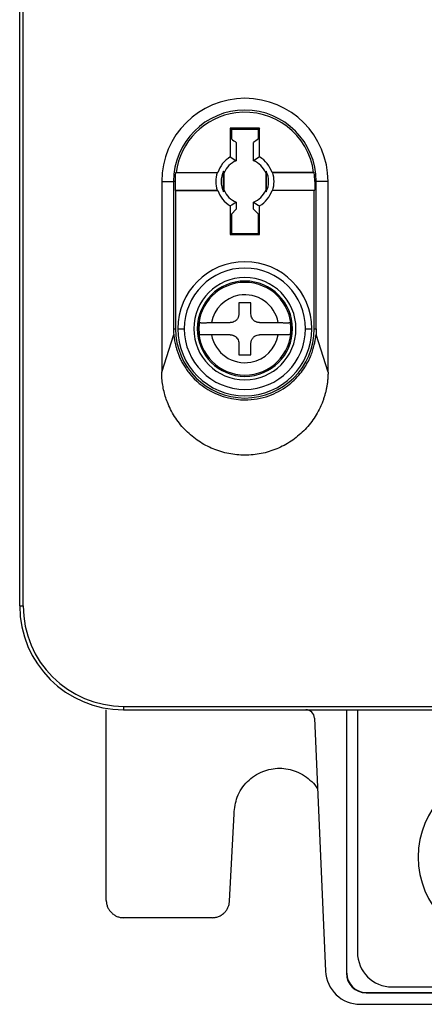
# Model space of a CAD drawing. Header units: inches. Extents: x -16 to 112, y 15 to 201.
# Tile 1 of 17: x -16 to 3, y 15 to 61. Entities that reach past the tile are written whole.
import ezdxf

# ---------------------------------------------------------------- set-up
doc = ezdxf.new("R2010")
doc.units = ezdxf.units.IN
doc.header["$MEASUREMENT"] = 0

# ---------------------------------------------------------------- blocks, each defined once
blk = doc.blocks.new('block 179')
at = {"color": 7, "lineweight": 25}
blk.add_lwpolyline([(-1.737, 44.415), (-1.737, 53.215)], dxfattribs=at)
blk = doc.blocks.new('block 180')
at = {"color": 7, "lineweight": 25}
blk.add_lwpolyline([(-1.737, 44.415), (-2.292, 46.151)], dxfattribs=at)
blk = doc.blocks.new('block 181')
at = {"color": 7, "lineweight": 25}
blk.add_open_spline([(-2.28, 46.415), (-2.28, 46.324), (-2.284, 46.237), (-2.292, 46.151)], degree=3, dxfattribs=at)
blk = doc.blocks.new('block 182')
at = {"color": 7, "lineweight": 25}
blk.add_lwpolyline([(-2.28, 46.415), (-2.28, 53.215)], dxfattribs=at)
blk = doc.blocks.new('block 183')
at = {"color": 7, "lineweight": 25}
blk.add_lwpolyline([(-1.737, 53.215), (-2.28, 53.215)], dxfattribs=at)
blk = doc.blocks.new('block 187')
at = {"color": 7, "lineweight": 25}
blk.add_open_spline([(-1.737, 44.415), (-1.737, 44.358), (-1.738, 44.302), (-1.74, 44.246), (-1.742, 44.19), (-1.746, 44.134), (-1.751, 44.078), (-1.756, 44.023), (-1.762, 43.967), (-1.769, 43.912), (-1.776, 43.857), (-1.785, 43.802), (-1.794, 43.748), (-1.804, 43.693), (-1.815, 43.638), (-1.827, 43.584), (-1.839, 43.53), (-1.852, 43.476), (-1.866, 43.422), (-1.881, 43.369), (-1.897, 43.315), (-1.913, 43.262), (-1.93, 43.208), (-1.948, 43.155), (-1.967, 43.103), (-1.987, 43.05), (-2.007, 42.997), (-2.029, 42.945), (-2.125, 42.713), (-2.243, 42.49), (-2.383, 42.281), (-2.522, 42.072), (-2.683, 41.877), (-2.861, 41.699), (-3.039, 41.522), (-3.234, 41.361), (-3.442, 41.222), (-3.651, 41.082), (-3.875, 40.963), (-4.107, 40.867), (-4.339, 40.771), (-4.581, 40.697), (-4.827, 40.648), (-5.073, 40.599), (-5.325, 40.575), (-5.577, 40.575), (-5.828, 40.575), (-6.079, 40.599), (-6.325, 40.648), (-6.572, 40.697), (-6.814, 40.771), (-7.046, 40.867), (-7.278, 40.963), (-7.501, 41.081), (-7.71, 41.221), (-7.919, 41.361), (-8.114, 41.522), (-8.292, 41.699), (-8.469, 41.877), (-8.63, 42.072), (-8.77, 42.281), (-8.91, 42.49), (-9.028, 42.713), (-9.124, 42.945), (-9.163, 43.039), (-9.198, 43.134), (-9.229, 43.23), (-9.261, 43.325), (-9.288, 43.421), (-9.311, 43.519), (-9.335, 43.616), (-9.354, 43.714), (-9.37, 43.813), (-9.385, 43.912), (-9.398, 44.011), (-9.405, 44.111), (-9.412, 44.212), (-9.414, 44.314), (-9.416, 44.415)], degree=3, knots=[0, 0, 0, 0, 1, 1, 1, 2, 2, 2, 3, 3, 3, 4, 4, 4, 5, 5, 5, 6, 6, 6, 7, 7, 7, 8, 8, 8, 9, 9, 9, 10, 10, 10, 11, 11, 11, 12, 12, 12, 13, 13, 13, 14, 14, 14, 15, 15, 15, 16, 16, 16, 17, 17, 17, 18, 18, 18, 19, 19, 19, 20, 20, 20, 21, 21, 21, 22, 22, 22, 23, 23, 23, 24, 24, 24, 25, 25, 25, 26, 26, 26, 26], dxfattribs=at)
blk = doc.blocks.new('block 188')
at = {"color": 7, "lineweight": 25}
blk.add_lwpolyline([(-9.416, 44.415), (-8.861, 46.151)], dxfattribs=at)
blk = doc.blocks.new('block 189')
at = {"color": 7, "lineweight": 25}
blk.add_open_spline([(-8.861, 46.151), (-8.858, 46.124), (-8.855, 46.096), (-8.852, 46.068), (-8.848, 46.035), (-8.844, 46.003), (-8.839, 45.97), (-8.834, 45.932), (-8.828, 45.895), (-8.821, 45.858), (-8.814, 45.816), (-8.806, 45.774), (-8.797, 45.732), (-8.786, 45.685), (-8.775, 45.639), (-8.763, 45.593), (-8.75, 45.542), (-8.735, 45.491), (-8.72, 45.441), (-8.702, 45.387), (-8.684, 45.332), (-8.664, 45.278), (-8.642, 45.22), (-8.619, 45.162), (-8.594, 45.105), (-8.567, 45.043), (-8.538, 44.982), (-8.507, 44.922), (-8.474, 44.858), (-8.439, 44.795), (-8.402, 44.733), (-8.363, 44.667), (-8.321, 44.602), (-8.277, 44.539), (-8.23, 44.471), (-8.18, 44.406), (-8.129, 44.342), (-7.861, 44.014), (-7.527, 43.734), (-7.152, 43.53), (-6.671, 43.268), (-6.122, 43.129), (-5.577, 43.128), (-5.197, 43.128), (-4.819, 43.194), (-4.464, 43.322), (-4.158, 43.432), (-3.869, 43.587), (-3.609, 43.781), (-3.392, 43.944), (-3.195, 44.132), (-3.024, 44.342), (-2.948, 44.436), (-2.877, 44.534), (-2.811, 44.636), (-2.751, 44.729), (-2.696, 44.824), (-2.646, 44.922), (-2.601, 45.011), (-2.56, 45.101), (-2.522, 45.193), (-2.489, 45.274), (-2.46, 45.357), (-2.433, 45.441), (-2.41, 45.515), (-2.39, 45.589), (-2.372, 45.664), (-2.357, 45.728), (-2.343, 45.793), (-2.332, 45.858), (-2.322, 45.912), (-2.314, 45.967), (-2.307, 46.021), (-2.301, 46.064), (-2.297, 46.108), (-2.292, 46.151)], degree=3, knots=[0, 0, 0, 0, 1, 1, 1, 2, 2, 2, 3, 3, 3, 4, 4, 4, 5, 5, 5, 6, 6, 6, 7, 7, 7, 8, 8, 8, 9, 9, 9, 10, 10, 10, 11, 11, 11, 12, 12, 12, 13, 13, 13, 14, 14, 14, 15, 15, 15, 16, 16, 16, 17, 17, 17, 18, 18, 18, 19, 19, 19, 20, 20, 20, 21, 21, 21, 22, 22, 22, 23, 23, 23, 24, 24, 24, 25, 25, 25, 25], dxfattribs=at)
blk = doc.blocks.new('block 198')
at = {"color": 7, "lineweight": 25}
blk.add_open_spline([(-1.737, 53.215), (-1.737, 55.335), (-3.456, 57.055), (-5.577, 57.055), (-7.697, 57.055), (-9.416, 55.335), (-9.416, 53.215)], degree=3, knots=[0, 0, 0, 0, 1, 1, 1, 2, 2, 2, 2], dxfattribs=at)
blk = doc.blocks.new('block 199')
at = {"color": 7, "lineweight": 25}
blk.add_lwpolyline([(-9.416, 53.215), (-9.416, 44.415)], dxfattribs=at)
blk = doc.blocks.new('block 200')
at = {"color": 7, "lineweight": 25}
blk.add_lwpolyline([(-11.177, 28.975), (7.392, 28.975)], dxfattribs=at)
blk = doc.blocks.new('block 201')
at = {"color": 7, "lineweight": 25}
blk.add_open_spline([(-15.816, 33.614), (-15.816, 31.052), (-13.739, 28.975), (-11.177, 28.975)], degree=3, dxfattribs=at)
blk = doc.blocks.new('block 202')
at = {"color": 7, "lineweight": 25}
blk.add_lwpolyline([(-15.816, 33.614), (-15.816, 186.498)], dxfattribs=at)
blk = doc.blocks.new('block 217')
at = {"color": 7, "lineweight": 25}
blk.add_lwpolyline([(-9.416, 53.215), (-8.873, 53.215)], dxfattribs=at)
blk = doc.blocks.new('block 218')
at = {"color": 7, "lineweight": 25}
blk.add_lwpolyline([(-8.873, 53.215), (-8.873, 46.415)], dxfattribs=at)
blk = doc.blocks.new('block 219')
at = {"color": 7, "lineweight": 25}
blk.add_open_spline([(-8.873, 46.415), (-8.873, 46.324), (-8.869, 46.237), (-8.861, 46.151)], degree=3, dxfattribs=at)
blk = doc.blocks.new('block 251')
at = {"color": 7, "lineweight": 25}
blk.add_open_spline([(-15.976, 33.615), (-15.976, 33.615), (-15.959, 33.615), (-15.93, 33.614), (-15.9, 33.614), (-15.858, 33.614), (-15.816, 33.614)], degree=3, knots=[0, 0, 0, 0, 1, 1, 1, 2, 2, 2, 2], dxfattribs=at)
blk = doc.blocks.new('block 252')
at = {"color": 7, "lineweight": 25}
blk.add_lwpolyline([(-11.177, 28.975), (-11.177, 28.815)], dxfattribs=at)
blk = doc.blocks.new('block 253')
at = {"color": 7, "lineweight": 25}
blk.add_open_spline([(-15.976, 33.615), (-15.976, 30.964), (-13.827, 28.815), (-11.177, 28.815)], degree=3, dxfattribs=at)
blk = doc.blocks.new('block 254')
at = {"color": 7, "lineweight": 25}
blk.add_lwpolyline([(-15.976, 33.615), (-15.976, 186.498)], dxfattribs=at)
blk = doc.blocks.new('block 286')
at = {"color": 7, "lineweight": 25}
blk.add_lwpolyline([(-11.177, 28.815), (7.392, 28.815)], dxfattribs=at)
blk = doc.blocks.new('block 327')
at = {"color": 7, "lineweight": 25}
blk.add_open_spline([(-2.28, 53.215), (-2.28, 55.035), (-3.756, 56.511), (-5.577, 56.511), (-7.397, 56.511), (-8.873, 55.035), (-8.873, 53.215)], degree=3, knots=[0, 0, 0, 0, 1, 1, 1, 2, 2, 2, 2], dxfattribs=at)
blk = doc.blocks.new('block 458')
at = {"color": 7, "lineweight": 25}
blk.add_open_spline([(-8.777, 46.415), (-8.777, 44.647), (-7.344, 43.215), (-5.577, 43.215), (-3.809, 43.215), (-2.377, 44.647), (-2.377, 46.415)], degree=3, knots=[0, 0, 0, 0, 1, 1, 1, 2, 2, 2, 2], dxfattribs=at)
blk = doc.blocks.new('block 459')
at = {"color": 7, "lineweight": 25}
blk.add_lwpolyline([(-2.377, 46.415), (-2.28, 46.415)], dxfattribs=at)
blk = doc.blocks.new('block 460')
at = {"color": 7, "lineweight": 25}
blk.add_lwpolyline([(-8.873, 46.415), (-8.777, 46.415)], dxfattribs=at)
blk = doc.blocks.new('block 461')
at = {"color": 7, "lineweight": 25}
blk.add_lwpolyline([(-8.804, 53.215), (-8.804, 52.815)], dxfattribs=at)
blk = doc.blocks.new('block 462')
at = {"color": 7, "lineweight": 25}
blk.add_lwpolyline([(-8.777, 52.801), (-8.804, 52.815)], dxfattribs=at)
blk = doc.blocks.new('block 463')
at = {"color": 7, "lineweight": 25}
blk.add_lwpolyline([(-8.777, 52.801), (-8.777, 46.415)], dxfattribs=at)
blk = doc.blocks.new('block 464')
at = {"color": 7, "lineweight": 25}
blk.add_lwpolyline([(-8.804, 53.215), (-8.873, 53.215)], dxfattribs=at)
blk = doc.blocks.new('block 465')
at = {"color": 7, "lineweight": 25}
blk.add_lwpolyline([(-2.349, 53.215), (-2.349, 52.815)], dxfattribs=at)
blk = doc.blocks.new('block 466')
at = {"color": 7, "lineweight": 25}
blk.add_lwpolyline([(-2.28, 53.215), (-2.349, 53.215)], dxfattribs=at)
blk = doc.blocks.new('block 467')
at = {"color": 7, "lineweight": 25}
blk.add_lwpolyline([(-2.377, 46.415), (-2.377, 52.801)], dxfattribs=at)
blk = doc.blocks.new('block 468')
at = {"color": 7, "lineweight": 25}
blk.add_lwpolyline([(-2.377, 52.801), (-2.349, 52.815)], dxfattribs=at)
blk = doc.blocks.new('block 469')
at = {"color": 7, "lineweight": 25}
blk.add_open_spline([(-2.349, 53.215), (-2.349, 53.348), (-2.357, 53.482), (-2.373, 53.615)], degree=3, dxfattribs=at)
blk = doc.blocks.new('block 470')
at = {"color": 7, "lineweight": 25}
blk.add_lwpolyline([(-2.403, 53.629), (-2.387, 53.621), (-2.373, 53.615)], dxfattribs=at)
blk = doc.blocks.new('block 471')
at = {"color": 7, "lineweight": 25}
blk.add_open_spline([(-2.403, 53.629), (-2.632, 55.381), (-4.238, 56.616), (-5.991, 56.388), (-7.429, 56.2), (-8.562, 55.068), (-8.75, 53.629)], degree=3, knots=[0, 0, 0, 0, 1, 1, 1, 2, 2, 2, 2], dxfattribs=at)
blk = doc.blocks.new('block 472')
at = {"color": 7, "lineweight": 25}
blk.add_lwpolyline([(-8.75, 53.629), (-8.766, 53.621), (-8.78, 53.615)], dxfattribs=at)
blk = doc.blocks.new('block 473')
at = {"color": 7, "lineweight": 25}
blk.add_open_spline([(-8.78, 53.615), (-8.796, 53.482), (-8.804, 53.348), (-8.804, 53.215)], degree=3, dxfattribs=at)
blk = doc.blocks.new('block 611')
at = {"color": 7, "lineweight": 25}
blk.add_lwpolyline([(-2.373, 53.615), (-4.29, 53.615)], dxfattribs=at)
blk = doc.blocks.new('block 612')
at = {"color": 7, "lineweight": 25}
blk.add_open_spline([(-4.324, 53.629), (-4.312, 53.624), (-4.301, 53.619), (-4.29, 53.615)], degree=3, dxfattribs=at)
blk = doc.blocks.new('block 613')
at = {"color": 7, "lineweight": 25}
blk.add_lwpolyline([(-2.403, 53.629), (-4.324, 53.629)], dxfattribs=at)
blk = doc.blocks.new('block 614')
at = {"color": 7, "lineweight": 25}
blk.add_lwpolyline([(-8.804, 52.815), (-6.863, 52.815)], dxfattribs=at)
blk = doc.blocks.new('block 615')
at = {"color": 7, "lineweight": 25}
blk.add_open_spline([(-6.829, 52.801), (-6.841, 52.805), (-6.852, 52.81), (-6.863, 52.815)], degree=3, dxfattribs=at)
blk = doc.blocks.new('block 616')
at = {"color": 7, "lineweight": 25}
blk.add_lwpolyline([(-8.777, 52.801), (-6.829, 52.801)], dxfattribs=at)
blk = doc.blocks.new('block 617')
at = {"color": 7, "lineweight": 25}
blk.add_lwpolyline([(-4.29, 52.815), (-2.349, 52.815)], dxfattribs=at)
blk = doc.blocks.new('block 618')
at = {"color": 7, "lineweight": 25}
blk.add_lwpolyline([(-2.377, 52.801), (-4.324, 52.801)], dxfattribs=at)
blk = doc.blocks.new('block 619')
at = {"color": 7, "lineweight": 25}
blk.add_open_spline([(-4.324, 52.801), (-4.312, 52.805), (-4.301, 52.81), (-4.29, 52.815)], degree=3, dxfattribs=at)
blk = doc.blocks.new('block 620')
at = {"color": 7, "lineweight": 25}
blk.add_open_spline([(-6.829, 52.801), (-6.73, 52.501), (-6.527, 52.246), (-6.256, 52.084)], degree=3, dxfattribs=at)
blk = doc.blocks.new('block 621')
at = {"color": 7, "lineweight": 25}
blk.add_open_spline([(-6.863, 53.615), (-6.944, 53.354), (-6.944, 53.075), (-6.863, 52.815)], degree=3, dxfattribs=at)
blk = doc.blocks.new('block 622')
at = {"color": 7, "lineweight": 25}
blk.add_open_spline([(-6.829, 53.629), (-6.841, 53.624), (-6.852, 53.619), (-6.863, 53.615)], degree=3, dxfattribs=at)
blk = doc.blocks.new('block 623')
at = {"color": 7, "lineweight": 25}
blk.add_open_spline([(-6.256, 54.346), (-6.527, 54.183), (-6.73, 53.928), (-6.829, 53.629)], degree=3, dxfattribs=at)
blk = doc.blocks.new('block 624')
at = {"color": 7, "lineweight": 25}
blk.add_open_spline([(-6.256, 54.346), (-6.161, 54.292), (-6.068, 54.236), (-5.977, 54.175)], degree=3, dxfattribs=at)
blk = doc.blocks.new('block 625')
at = {"color": 7, "lineweight": 25}
blk.add_open_spline([(-5.977, 54.175), (-6.23, 54.069), (-6.431, 53.868), (-6.537, 53.615)], degree=3, dxfattribs=at)
blk = doc.blocks.new('block 626')
at = {"color": 7, "lineweight": 25}
blk.add_open_spline([(-6.537, 53.615), (-6.546, 53.64), (-6.555, 53.665), (-6.564, 53.689)], degree=3, dxfattribs=at)
blk = doc.blocks.new('block 627')
at = {"color": 7, "lineweight": 25}
blk.add_open_spline([(-6.564, 53.689), (-6.708, 53.389), (-6.708, 53.04), (-6.564, 52.74)], degree=3, dxfattribs=at)
blk = doc.blocks.new('block 628')
at = {"color": 7, "lineweight": 25}
blk.add_open_spline([(-6.537, 52.815), (-6.546, 52.789), (-6.555, 52.764), (-6.564, 52.74)], degree=3, dxfattribs=at)
blk = doc.blocks.new('block 629')
at = {"color": 7, "lineweight": 25}
blk.add_open_spline([(-6.537, 52.815), (-6.431, 52.561), (-6.23, 52.36), (-5.977, 52.255)], degree=3, dxfattribs=at)
blk = doc.blocks.new('block 630')
at = {"color": 7, "lineweight": 25}
blk.add_open_spline([(-5.977, 52.255), (-6.068, 52.194), (-6.161, 52.137), (-6.256, 52.084)], degree=3, dxfattribs=at)
blk = doc.blocks.new('block 631')
at = {"color": 7, "lineweight": 25}
blk.add_open_spline([(-4.324, 53.629), (-4.423, 53.928), (-4.626, 54.183), (-4.897, 54.346)], degree=3, dxfattribs=at)
blk = doc.blocks.new('block 632')
at = {"color": 7, "lineweight": 25}
blk.add_open_spline([(-4.29, 52.815), (-4.209, 53.075), (-4.209, 53.354), (-4.29, 53.615)], degree=3, dxfattribs=at)
blk = doc.blocks.new('block 633')
at = {"color": 7, "lineweight": 25}
blk.add_open_spline([(-4.897, 52.084), (-4.626, 52.246), (-4.423, 52.501), (-4.324, 52.801)], degree=3, dxfattribs=at)
blk = doc.blocks.new('block 634')
at = {"color": 7, "lineweight": 25}
blk.add_open_spline([(-5.177, 52.255), (-5.085, 52.194), (-4.992, 52.137), (-4.897, 52.084)], degree=3, dxfattribs=at)
blk = doc.blocks.new('block 635')
at = {"color": 7, "lineweight": 25}
blk.add_open_spline([(-5.177, 52.255), (-4.923, 52.36), (-4.722, 52.561), (-4.617, 52.815)], degree=3, dxfattribs=at)
blk = doc.blocks.new('block 636')
at = {"color": 7, "lineweight": 25}
blk.add_open_spline([(-4.617, 52.815), (-4.607, 52.789), (-4.598, 52.764), (-4.589, 52.74)], degree=3, dxfattribs=at)
blk = doc.blocks.new('block 637')
at = {"color": 7, "lineweight": 25}
blk.add_open_spline([(-4.589, 52.74), (-4.445, 53.04), (-4.445, 53.389), (-4.589, 53.689)], degree=3, dxfattribs=at)
blk = doc.blocks.new('block 638')
at = {"color": 7, "lineweight": 25}
blk.add_open_spline([(-4.617, 53.615), (-4.607, 53.64), (-4.598, 53.665), (-4.589, 53.689)], degree=3, dxfattribs=at)
blk = doc.blocks.new('block 639')
at = {"color": 7, "lineweight": 25}
blk.add_open_spline([(-4.617, 53.615), (-4.722, 53.868), (-4.923, 54.069), (-5.177, 54.175)], degree=3, dxfattribs=at)
blk = doc.blocks.new('block 640')
at = {"color": 7, "lineweight": 25}
blk.add_open_spline([(-4.897, 54.346), (-4.992, 54.292), (-5.085, 54.236), (-5.177, 54.175)], degree=3, dxfattribs=at)
blk = doc.blocks.new('block 641')
at = {"color": 7, "lineweight": 25}
blk.add_lwpolyline([(-6.863, 53.615), (-8.78, 53.615)], dxfattribs=at)
blk = doc.blocks.new('block 642')
at = {"color": 7, "lineweight": 25}
blk.add_lwpolyline([(-8.75, 53.629), (-6.829, 53.629)], dxfattribs=at)
blk = doc.blocks.new('block 645')
at = {"color": 7, "lineweight": 25}
blk.add_lwpolyline([(-6.256, 50.759), (-6.2, 50.815)], dxfattribs=at)
blk = doc.blocks.new('block 646')
at = {"color": 7, "lineweight": 25}
blk.add_lwpolyline([(-6.2, 50.815), (-4.953, 50.815)], dxfattribs=at)
blk = doc.blocks.new('block 647')
at = {"color": 7, "lineweight": 25}
blk.add_lwpolyline([(-4.897, 50.759), (-4.953, 50.815)], dxfattribs=at)
blk = doc.blocks.new('block 648')
at = {"color": 7, "lineweight": 25}
blk.add_lwpolyline([(-6.256, 50.759), (-4.897, 50.759)], dxfattribs=at)
blk = doc.blocks.new('block 649')
at = {"color": 7, "lineweight": 25}
blk.add_lwpolyline([(-2.777, 46.415), (-2.481, 46.415)], dxfattribs=at)
blk = doc.blocks.new('block 650')
at = {"color": 7, "lineweight": 25}
blk.add_open_spline([(-2.777, 46.415), (-2.777, 47.961), (-4.03, 49.215), (-5.577, 49.215), (-7.123, 49.215), (-8.377, 47.961), (-8.377, 46.415)], degree=3, knots=[0, 0, 0, 0, 1, 1, 1, 2, 2, 2, 2], dxfattribs=at)
blk = doc.blocks.new('block 651')
at = {"color": 7, "lineweight": 25}
blk.add_lwpolyline([(-8.672, 46.415), (-8.377, 46.415)], dxfattribs=at)
blk = doc.blocks.new('block 652')
at = {"color": 7, "lineweight": 25}
blk.add_open_spline([(-2.481, 46.415), (-2.481, 48.124), (-3.867, 49.51), (-5.577, 49.51), (-7.286, 49.51), (-8.672, 48.124), (-8.672, 46.415)], degree=3, knots=[0, 0, 0, 0, 1, 1, 1, 2, 2, 2, 2], dxfattribs=at)
blk = doc.blocks.new('block 653')
at = {"color": 7, "lineweight": 25}
blk.add_lwpolyline([(-5.977, 52.255), (-5.977, 51.935)], dxfattribs=at)
blk = doc.blocks.new('block 654')
at = {"color": 7, "lineweight": 25}
blk.add_lwpolyline([(-6.2, 51.711), (-5.977, 51.935)], dxfattribs=at)
blk = doc.blocks.new('block 655')
at = {"color": 7, "lineweight": 25}
blk.add_lwpolyline([(-6.2, 51.711), (-6.2, 50.815)], dxfattribs=at)
blk = doc.blocks.new('block 656')
at = {"color": 7, "lineweight": 25}
blk.add_lwpolyline([(-6.256, 52.084), (-6.256, 50.759)], dxfattribs=at)
blk = doc.blocks.new('block 657')
at = {"color": 7, "lineweight": 25}
blk.add_lwpolyline([(-5.177, 54.175), (-5.177, 55.011)], dxfattribs=at)
blk = doc.blocks.new('block 658')
at = {"color": 7, "lineweight": 25}
blk.add_open_spline([(-4.953, 55.182), (-5.028, 55.127), (-5.103, 55.07), (-5.177, 55.011)], degree=3, dxfattribs=at)
blk = doc.blocks.new('block 659')
at = {"color": 7, "lineweight": 25}
blk.add_lwpolyline([(-4.953, 55.182), (-4.953, 55.615)], dxfattribs=at)
blk = doc.blocks.new('block 660')
at = {"color": 7, "lineweight": 25}
blk.add_lwpolyline([(-4.897, 55.671), (-4.953, 55.615)], dxfattribs=at)
blk = doc.blocks.new('block 661')
at = {"color": 7, "lineweight": 25}
blk.add_lwpolyline([(-4.897, 54.346), (-4.897, 55.671)], dxfattribs=at)
blk = doc.blocks.new('block 662')
at = {"color": 7, "lineweight": 25}
blk.add_lwpolyline([(-6.256, 55.671), (-6.2, 55.615)], dxfattribs=at)
blk = doc.blocks.new('block 663')
at = {"color": 7, "lineweight": 25}
blk.add_lwpolyline([(-4.897, 55.671), (-6.256, 55.671)], dxfattribs=at)
blk = doc.blocks.new('block 664')
at = {"color": 7, "lineweight": 25}
blk.add_lwpolyline([(-4.953, 55.615), (-6.2, 55.615)], dxfattribs=at)
blk = doc.blocks.new('block 665')
at = {"color": 7, "lineweight": 25}
blk.add_lwpolyline([(-4.953, 50.815), (-4.953, 51.711)], dxfattribs=at)
blk = doc.blocks.new('block 666')
at = {"color": 7, "lineweight": 25}
blk.add_lwpolyline([(-4.953, 51.711), (-5.177, 51.935)], dxfattribs=at)
blk = doc.blocks.new('block 667')
at = {"color": 7, "lineweight": 25}
blk.add_lwpolyline([(-5.177, 51.935), (-5.177, 52.255)], dxfattribs=at)
blk = doc.blocks.new('block 668')
at = {"color": 7, "lineweight": 25}
blk.add_lwpolyline([(-4.897, 50.759), (-4.897, 52.084)], dxfattribs=at)
blk = doc.blocks.new('block 669')
at = {"color": 7, "lineweight": 25}
blk.add_lwpolyline([(-6.256, 55.671), (-6.256, 54.346)], dxfattribs=at)
blk = doc.blocks.new('block 670')
at = {"color": 7, "lineweight": 25}
blk.add_open_spline([(-8.672, 46.415), (-8.672, 44.705), (-7.286, 43.319), (-5.577, 43.319), (-3.867, 43.319), (-2.481, 44.705), (-2.481, 46.415)], degree=3, knots=[0, 0, 0, 0, 1, 1, 1, 2, 2, 2, 2], dxfattribs=at)
blk = doc.blocks.new('block 671')
at = {"color": 7, "lineweight": 25}
blk.add_open_spline([(-8.377, 46.415), (-8.377, 44.868), (-7.123, 43.615), (-5.577, 43.615), (-4.03, 43.615), (-2.777, 44.868), (-2.777, 46.415)], degree=3, knots=[0, 0, 0, 0, 1, 1, 1, 2, 2, 2, 2], dxfattribs=at)
blk = doc.blocks.new('block 672')
at = {"color": 7, "lineweight": 25}
blk.add_lwpolyline([(-6.2, 55.615), (-6.2, 55.182)], dxfattribs=at)
blk = doc.blocks.new('block 673')
at = {"color": 7, "lineweight": 25}
blk.add_open_spline([(-6.2, 55.182), (-6.125, 55.127), (-6.05, 55.07), (-5.977, 55.011)], degree=3, dxfattribs=at)
blk = doc.blocks.new('block 674')
at = {"color": 7, "lineweight": 25}
blk.add_lwpolyline([(-5.977, 55.011), (-5.977, 54.175)], dxfattribs=at)
blk = doc.blocks.new('block 835')
at = {"color": 7, "lineweight": 25}
blk.add_lwpolyline([(-6.537, 52.815), (-6.537, 53.615)], dxfattribs=at)
blk = doc.blocks.new('block 836')
at = {"color": 7, "lineweight": 25}
blk.add_lwpolyline([(-6.564, 52.74), (-6.564, 53.689)], dxfattribs=at)
blk = doc.blocks.new('block 837')
at = {"color": 7, "lineweight": 25}
blk.add_lwpolyline([(-4.589, 53.689), (-4.589, 52.74)], dxfattribs=at)
blk = doc.blocks.new('block 838')
at = {"color": 7, "lineweight": 25}
blk.add_lwpolyline([(-4.617, 53.615), (-4.617, 52.815)], dxfattribs=at)
blk = doc.blocks.new('block 1013')
at = {"color": 7, "lineweight": 25}
blk.add_lwpolyline([(-11.328, 28.817), (-11.328, 28.815)], dxfattribs=at)
blk = doc.blocks.new('block 1118')
at = {"color": 7, "lineweight": 25}
blk.add_lwpolyline([(-7.119, 46.695), (-6.256, 46.695)], dxfattribs=at)
blk = doc.blocks.new('block 1119')
at = {"color": 7, "lineweight": 25}
blk.add_open_spline([(-4.034, 46.695), (-4.189, 47.546), (-5.005, 48.112), (-5.856, 47.957), (-6.499, 47.841), (-7.002, 47.337), (-7.119, 46.695)], degree=3, knots=[0, 0, 0, 0, 1, 1, 1, 2, 2, 2, 2], dxfattribs=at)
blk = doc.blocks.new('block 1120')
at = {"color": 7, "lineweight": 25}
blk.add_lwpolyline([(-4.897, 46.695), (-4.034, 46.695)], dxfattribs=at)
blk = doc.blocks.new('block 1121')
at = {"color": 7, "lineweight": 25}
blk.add_open_spline([(-4.897, 46.695), (-4.915, 46.696), (-4.934, 46.696), (-4.953, 46.699), (-4.972, 46.701), (-4.99, 46.705), (-5.008, 46.711), (-5.025, 46.715), (-5.043, 46.722), (-5.059, 46.729), (-5.076, 46.737), (-5.092, 46.745), (-5.107, 46.754), (-5.122, 46.764), (-5.136, 46.774), (-5.15, 46.785), (-5.164, 46.796), (-5.176, 46.808), (-5.188, 46.821), (-5.21, 46.844), (-5.229, 46.871), (-5.245, 46.899), (-5.262, 46.928), (-5.275, 46.959), (-5.283, 46.992), (-5.291, 47.026), (-5.294, 47.06), (-5.296, 47.095)], degree=3, knots=[0, 0, 0, 0, 1, 1, 1, 2, 2, 2, 3, 3, 3, 4, 4, 4, 5, 5, 5, 6, 6, 6, 7, 7, 7, 8, 8, 8, 9, 9, 9, 9], dxfattribs=at)
blk = doc.blocks.new('block 1122')
at = {"color": 7, "lineweight": 25}
blk.add_lwpolyline([(-5.296, 47.095), (-5.296, 47.615)], dxfattribs=at)
blk = doc.blocks.new('block 1123')
at = {"color": 7, "lineweight": 25}
blk.add_lwpolyline([(-5.296, 47.615), (-5.856, 47.615)], dxfattribs=at)
blk = doc.blocks.new('block 1124')
at = {"color": 7, "lineweight": 25}
blk.add_lwpolyline([(-5.856, 47.615), (-5.856, 47.095)], dxfattribs=at)
blk = doc.blocks.new('block 1125')
at = {"color": 7, "lineweight": 25}
blk.add_open_spline([(-5.856, 47.095), (-5.857, 47.075), (-5.858, 47.056), (-5.861, 47.037), (-5.863, 47.018), (-5.868, 46.999), (-5.873, 46.98), (-5.879, 46.963), (-5.885, 46.945), (-5.893, 46.928), (-5.901, 46.911), (-5.91, 46.895), (-5.92, 46.879), (-5.929, 46.864), (-5.94, 46.849), (-5.952, 46.835), (-5.963, 46.822), (-5.976, 46.809), (-5.989, 46.797), (-6.013, 46.776), (-6.038, 46.758), (-6.066, 46.743), (-6.095, 46.727), (-6.125, 46.715), (-6.157, 46.707), (-6.189, 46.7), (-6.223, 46.697), (-6.256, 46.695)], degree=3, knots=[0, 0, 0, 0, 1, 1, 1, 2, 2, 2, 3, 3, 3, 4, 4, 4, 5, 5, 5, 6, 6, 6, 7, 7, 7, 8, 8, 8, 9, 9, 9, 9], dxfattribs=at)
blk = doc.blocks.new('block 1126')
at = {"color": 7, "lineweight": 25}
blk.add_lwpolyline([(-4.034, 46.135), (-4.897, 46.135)], dxfattribs=at)
blk = doc.blocks.new('block 1127')
at = {"color": 7, "lineweight": 25}
blk.add_open_spline([(-7.119, 46.135), (-6.964, 45.283), (-6.148, 44.718), (-5.296, 44.872), (-4.654, 44.989), (-4.151, 45.492), (-4.034, 46.135)], degree=3, knots=[0, 0, 0, 0, 1, 1, 1, 2, 2, 2, 2], dxfattribs=at)
blk = doc.blocks.new('block 1128')
at = {"color": 7, "lineweight": 25}
blk.add_lwpolyline([(-6.256, 46.135), (-7.119, 46.135)], dxfattribs=at)
blk = doc.blocks.new('block 1129')
at = {"color": 7, "lineweight": 25}
blk.add_open_spline([(-6.256, 46.135), (-6.239, 46.134), (-6.221, 46.133), (-6.204, 46.131), (-6.186, 46.129), (-6.169, 46.126), (-6.153, 46.121), (-6.136, 46.116), (-6.12, 46.111), (-6.104, 46.104), (-6.089, 46.098), (-6.073, 46.091), (-6.059, 46.082), (-6.044, 46.074), (-6.03, 46.065), (-6.017, 46.055), (-6.004, 46.046), (-5.992, 46.035), (-5.98, 46.024), (-5.955, 46), (-5.933, 45.973), (-5.915, 45.943), (-5.896, 45.912), (-5.881, 45.879), (-5.872, 45.845), (-5.863, 45.809), (-5.86, 45.772), (-5.856, 45.735)], degree=3, knots=[0, 0, 0, 0, 1, 1, 1, 2, 2, 2, 3, 3, 3, 4, 4, 4, 5, 5, 5, 6, 6, 6, 7, 7, 7, 8, 8, 8, 9, 9, 9, 9], dxfattribs=at)
blk = doc.blocks.new('block 1130')
at = {"color": 7, "lineweight": 25}
blk.add_lwpolyline([(-5.856, 45.735), (-5.856, 45.215)], dxfattribs=at)
blk = doc.blocks.new('block 1131')
at = {"color": 7, "lineweight": 25}
blk.add_lwpolyline([(-5.856, 45.215), (-5.296, 45.215)], dxfattribs=at)
blk = doc.blocks.new('block 1132')
at = {"color": 7, "lineweight": 25}
blk.add_lwpolyline([(-5.296, 45.215), (-5.296, 45.735)], dxfattribs=at)
blk = doc.blocks.new('block 1133')
at = {"color": 7, "lineweight": 25}
blk.add_open_spline([(-5.296, 45.735), (-5.296, 45.753), (-5.295, 45.771), (-5.293, 45.789), (-5.29, 45.807), (-5.287, 45.825), (-5.282, 45.842), (-5.277, 45.859), (-5.271, 45.876), (-5.264, 45.892), (-5.258, 45.908), (-5.25, 45.923), (-5.241, 45.938), (-5.232, 45.953), (-5.223, 45.967), (-5.212, 45.98), (-5.202, 45.993), (-5.191, 46.006), (-5.179, 46.018), (-5.155, 46.041), (-5.129, 46.062), (-5.1, 46.079), (-5.069, 46.097), (-5.037, 46.112), (-5.004, 46.12), (-4.969, 46.129), (-4.933, 46.132), (-4.897, 46.135)], degree=3, knots=[0, 0, 0, 0, 1, 1, 1, 2, 2, 2, 3, 3, 3, 4, 4, 4, 5, 5, 5, 6, 6, 6, 7, 7, 7, 8, 8, 8, 9, 9, 9, 9], dxfattribs=at)
blk = doc.blocks.new('block 1134')
at = {"color": 7, "lineweight": 25}
blk.add_open_spline([(-3.456, 46.415), (-3.456, 46.508), (-3.462, 46.602), (-3.475, 46.695)], degree=3, dxfattribs=at)
blk = doc.blocks.new('block 1135')
at = {"color": 7, "lineweight": 25}
blk.add_open_spline([(-7.678, 46.695), (-7.691, 46.602), (-7.697, 46.508), (-7.697, 46.415)], degree=3, dxfattribs=at)
blk = doc.blocks.new('block 1136')
at = {"color": 7, "lineweight": 25}
blk.add_lwpolyline([(-7.717, 46.415), (-7.697, 46.415)], dxfattribs=at)
blk = doc.blocks.new('block 1137')
at = {"color": 7, "lineweight": 25}
blk.add_open_spline([(-3.436, 46.415), (-3.436, 47.597), (-4.394, 48.556), (-5.577, 48.556), (-6.759, 48.556), (-7.717, 47.597), (-7.717, 46.415)], degree=3, knots=[0, 0, 0, 0, 1, 1, 1, 2, 2, 2, 2], dxfattribs=at)
blk = doc.blocks.new('block 1138')
at = {"color": 7, "lineweight": 25}
blk.add_lwpolyline([(-3.436, 46.415), (-3.456, 46.415)], dxfattribs=at)
blk = doc.blocks.new('block 1139')
at = {"color": 7, "lineweight": 25}
blk.add_open_spline([(-7.678, 46.695), (-7.671, 46.695), (-7.664, 46.695), (-7.656, 46.695), (-7.647, 46.695), (-7.637, 46.695), (-7.626, 46.695), (-7.615, 46.695), (-7.604, 46.694), (-7.591, 46.694), (-7.578, 46.694), (-7.565, 46.694), (-7.55, 46.694), (-7.536, 46.694), (-7.521, 46.694), (-7.505, 46.694), (-7.49, 46.694), (-7.473, 46.694), (-7.456, 46.694), (-7.44, 46.694), (-7.422, 46.694), (-7.404, 46.694), (-7.387, 46.694), (-7.368, 46.694), (-7.35, 46.694), (-7.331, 46.695), (-7.313, 46.695), (-7.293, 46.695), (-7.274, 46.695), (-7.255, 46.695), (-7.236, 46.695), (-7.217, 46.695), (-7.197, 46.695), (-7.178, 46.695), (-7.158, 46.695), (-7.139, 46.695), (-7.119, 46.695)], degree=3, knots=[0, 0, 0, 0, 1, 1, 1, 2, 2, 2, 3, 3, 3, 4, 4, 4, 5, 5, 5, 6, 6, 6, 7, 7, 7, 8, 8, 8, 9, 9, 9, 10, 10, 10, 11, 11, 11, 12, 12, 12, 12], dxfattribs=at)
blk = doc.blocks.new('block 1140')
at = {"color": 7, "lineweight": 25}
blk.add_open_spline([(-4.034, 46.695), (-4.008, 46.695), (-3.982, 46.695), (-3.956, 46.695), (-3.93, 46.695), (-3.904, 46.695), (-3.879, 46.695), (-3.853, 46.695), (-3.828, 46.695), (-3.803, 46.694), (-3.778, 46.694), (-3.754, 46.694), (-3.731, 46.694), (-3.708, 46.694), (-3.685, 46.694), (-3.664, 46.694), (-3.642, 46.694), (-3.622, 46.694), (-3.603, 46.694), (-3.583, 46.694), (-3.566, 46.694), (-3.55, 46.694), (-3.533, 46.695), (-3.519, 46.695), (-3.507, 46.695), (-3.494, 46.695), (-3.484, 46.695), (-3.475, 46.695)], degree=3, knots=[0, 0, 0, 0, 1, 1, 1, 2, 2, 2, 3, 3, 3, 4, 4, 4, 5, 5, 5, 6, 6, 6, 7, 7, 7, 8, 8, 8, 9, 9, 9, 9], dxfattribs=at)
blk = doc.blocks.new('block 1141')
at = {"color": 7, "lineweight": 25}
blk.add_open_spline([(-7.697, 46.415), (-7.697, 46.321), (-7.691, 46.228), (-7.678, 46.135)], degree=3, dxfattribs=at)
blk = doc.blocks.new('block 1142')
at = {"color": 7, "lineweight": 25}
blk.add_open_spline([(-3.475, 46.135), (-3.462, 46.228), (-3.456, 46.321), (-3.456, 46.415)], degree=3, dxfattribs=at)
blk = doc.blocks.new('block 1143')
at = {"color": 7, "lineweight": 25}
blk.add_open_spline([(-7.717, 46.415), (-7.717, 45.232), (-6.759, 44.274), (-5.577, 44.274), (-4.394, 44.274), (-3.436, 45.232), (-3.436, 46.415)], degree=3, knots=[0, 0, 0, 0, 1, 1, 1, 2, 2, 2, 2], dxfattribs=at)
blk = doc.blocks.new('block 1144')
at = {"color": 7, "lineweight": 25}
blk.add_open_spline([(-3.475, 46.135), (-3.482, 46.135), (-3.489, 46.135), (-3.497, 46.135), (-3.506, 46.135), (-3.516, 46.135), (-3.527, 46.135), (-3.538, 46.135), (-3.549, 46.135), (-3.562, 46.135), (-3.575, 46.135), (-3.588, 46.135), (-3.603, 46.135), (-3.617, 46.135), (-3.632, 46.135), (-3.648, 46.135), (-3.664, 46.135), (-3.68, 46.135), (-3.697, 46.135), (-3.713, 46.135), (-3.731, 46.135), (-3.749, 46.135), (-3.767, 46.135), (-3.785, 46.135), (-3.803, 46.135), (-3.822, 46.135), (-3.84, 46.135), (-3.86, 46.135), (-3.878, 46.135), (-3.898, 46.135), (-3.917, 46.135), (-3.936, 46.135), (-3.956, 46.135), (-3.975, 46.135), (-3.995, 46.135), (-4.014, 46.135), (-4.034, 46.135)], degree=3, knots=[0, 0, 0, 0, 1, 1, 1, 2, 2, 2, 3, 3, 3, 4, 4, 4, 5, 5, 5, 6, 6, 6, 7, 7, 7, 8, 8, 8, 9, 9, 9, 10, 10, 10, 11, 11, 11, 12, 12, 12, 12], dxfattribs=at)
blk = doc.blocks.new('block 1145')
at = {"color": 7, "lineweight": 25}
blk.add_open_spline([(-7.119, 46.135), (-7.145, 46.135), (-7.171, 46.135), (-7.197, 46.135), (-7.223, 46.135), (-7.249, 46.135), (-7.274, 46.135), (-7.3, 46.135), (-7.325, 46.135), (-7.35, 46.135), (-7.375, 46.135), (-7.399, 46.135), (-7.422, 46.135), (-7.446, 46.135), (-7.468, 46.135), (-7.489, 46.135), (-7.511, 46.135), (-7.531, 46.135), (-7.55, 46.135), (-7.57, 46.135), (-7.587, 46.135), (-7.603, 46.135), (-7.62, 46.135), (-7.634, 46.135), (-7.646, 46.135), (-7.659, 46.135), (-7.669, 46.135), (-7.678, 46.135)], degree=3, knots=[0, 0, 0, 0, 1, 1, 1, 2, 2, 2, 3, 3, 3, 4, 4, 4, 5, 5, 5, 6, 6, 6, 7, 7, 7, 8, 8, 8, 9, 9, 9, 9], dxfattribs=at)
blk = doc.blocks.new('block 1146')
at = {"color": 7, "lineweight": 25}
blk.add_open_spline([(-7.776, 46.415), (-7.776, 45.2), (-6.791, 44.215), (-5.577, 44.215), (-4.361, 44.215), (-3.377, 45.2), (-3.377, 46.415)], degree=3, knots=[0, 0, 0, 0, 1, 1, 1, 2, 2, 2, 2], dxfattribs=at)
blk = doc.blocks.new('block 1147')
at = {"color": 7, "lineweight": 25}
blk.add_lwpolyline([(-7.776, 46.415), (-7.717, 46.415)], dxfattribs=at)
blk = doc.blocks.new('block 1148')
at = {"color": 7, "lineweight": 25}
blk.add_lwpolyline([(-3.377, 46.415), (-3.436, 46.415)], dxfattribs=at)
blk = doc.blocks.new('block 1149')
at = {"color": 7, "lineweight": 25}
blk.add_open_spline([(-3.377, 46.415), (-3.377, 47.63), (-4.361, 48.615), (-5.577, 48.615), (-6.791, 48.615), (-7.776, 47.63), (-7.776, 46.415)], degree=3, knots=[0, 0, 0, 0, 1, 1, 1, 2, 2, 2, 2], dxfattribs=at)
blk = doc.blocks.new('block 1150')
at = {"color": 7, "lineweight": 25}
blk.add_open_spline([(-3.217, 46.415), (-3.217, 47.718), (-4.273, 48.775), (-5.577, 48.775), (-6.88, 48.775), (-7.936, 47.718), (-7.936, 46.415)], degree=3, knots=[0, 0, 0, 0, 1, 1, 1, 2, 2, 2, 2], dxfattribs=at)
blk = doc.blocks.new('block 1151')
at = {"color": 7, "lineweight": 25}
blk.add_open_spline([(-7.936, 46.415), (-7.936, 45.111), (-6.88, 44.055), (-5.577, 44.055), (-4.273, 44.055), (-3.217, 45.111), (-3.217, 46.415)], degree=3, knots=[0, 0, 0, 0, 1, 1, 1, 2, 2, 2, 2], dxfattribs=at)
blk = doc.blocks.new('block 1369')
at = {"color": 7, "lineweight": 25}
blk.add_lwpolyline([(-0.87, 16.655), (-0.87, 28.815)], dxfattribs=at)
blk = doc.blocks.new('block 1370')
at = {"color": 7, "lineweight": 25}
blk.add_lwpolyline([(-0.888, 16.655), (-0.87, 16.655)], dxfattribs=at)
blk = doc.blocks.new('block 1371')
at = {"color": 7, "lineweight": 25}
blk.add_lwpolyline([(-0.888, 28.815), (-0.888, 16.655)], dxfattribs=at)
blk = doc.blocks.new('block 1387')
at = {"color": 7, "lineweight": 25}
blk.add_open_spline([(10.423, 22.015), (10.423, 24.224), (8.633, 26.015), (6.424, 26.015), (4.214, 26.015), (2.423, 24.224), (2.423, 22.015)], degree=3, knots=[0, 0, 0, 0, 1, 1, 1, 2, 2, 2, 2], dxfattribs=at)
blk = doc.blocks.new('block 1388')
at = {"color": 7, "lineweight": 25}
blk.add_open_spline([(2.423, 22.015), (2.423, 19.806), (4.214, 18.015), (6.424, 18.015), (8.633, 18.015), (10.423, 19.806), (10.423, 22.015)], degree=3, knots=[0, 0, 0, 0, 1, 1, 1, 2, 2, 2, 2], dxfattribs=at)
blk = doc.blocks.new('block 1395')
at = {"color": 7, "lineweight": 25}
blk.add_lwpolyline([(1.224, 16.015), (94.823, 16.015)], dxfattribs=at)
blk = doc.blocks.new('block 1396')
at = {"color": 7, "lineweight": 25}
blk.add_open_spline([(-0.377, 17.615), (-0.377, 16.731), (0.34, 16.015), (1.224, 16.015)], degree=3, dxfattribs=at)
blk = doc.blocks.new('block 1397')
at = {"color": 7, "lineweight": 25}
blk.add_lwpolyline([(-0.377, 28.815), (-0.377, 17.615)], dxfattribs=at)
blk = doc.blocks.new('block 1398')
at = {"color": 7, "lineweight": 25}
blk.add_open_spline([(-0.888, 16.655), (-0.888, 16.151), (-0.48, 15.743), (0.023, 15.743)], degree=3, dxfattribs=at)
blk = doc.blocks.new('block 1399')
at = {"color": 7, "lineweight": 25}
blk.add_lwpolyline([(0.023, 15.743), (96.023, 15.743)], dxfattribs=at)
blk = doc.blocks.new('block 1401')
at = {"color": 7, "lineweight": 25}
blk.add_open_spline([(-1.849, 16.745), (-1.812, 15.889), (-1.108, 15.215), (-0.251, 15.215)], degree=3, dxfattribs=at)
blk = doc.blocks.new('block 1403')
at = {"color": 7, "lineweight": 25}
blk.add_open_spline([(-2.36, 28.432), (-2.369, 28.646), (-2.545, 28.815), (-2.76, 28.815)], degree=3, dxfattribs=at)
blk = doc.blocks.new('block 1405')
at = {"color": 7, "lineweight": 25}
blk.add_lwpolyline([(-2.36, 28.432), (-1.849, 16.745)], dxfattribs=at)
blk = doc.blocks.new('block 1407')
at = {"color": 7, "lineweight": 25}
blk.add_lwpolyline([(-0.251, 15.215), (96.298, 15.215)], dxfattribs=at)
blk = doc.blocks.new('block 1408')
at = {"color": 7, "lineweight": 25}
blk.add_open_spline([(-0.87, 16.655), (-0.87, 16.161), (-0.47, 15.761), (0.023, 15.761)], degree=3, dxfattribs=at)
blk = doc.blocks.new('block 1409')
at = {"color": 7, "lineweight": 25}
blk.add_lwpolyline([(0.023, 15.743), (0.023, 15.761)], dxfattribs=at)
blk = doc.blocks.new('block 1412')
at = {"color": 7, "lineweight": 25}
blk.add_lwpolyline([(0.023, 15.761), (96.023, 15.761)], dxfattribs=at)
blk = doc.blocks.new('block 1435')
at = {"color": 7, "lineweight": 25}
blk.add_open_spline([(-6.076, 24.015), (-6.048, 24.279), (-6.02, 24.543), (-5.929, 24.788), (-5.879, 24.921), (-5.811, 25.049), (-5.732, 25.169), (-5.653, 25.288), (-5.562, 25.399), (-5.462, 25.5), (-5.361, 25.6), (-5.25, 25.69), (-5.131, 25.769), (-5.011, 25.848), (-4.883, 25.914), (-4.75, 25.967), (-4.505, 26.064), (-4.241, 26.115), (-3.977, 26.115), (-3.712, 26.115), (-3.449, 26.064), (-3.204, 25.967), (-3.07, 25.915), (-2.941, 25.848), (-2.822, 25.769), (-2.704, 25.69), (-2.596, 25.598), (-2.492, 25.5), (-2.387, 25.401), (-2.288, 25.295), (-2.222, 25.17), (-2.22, 25.166), (-2.218, 25.163), (-2.217, 25.16)], degree=3, knots=[0, 0, 0, 0, 1, 1, 1, 2, 2, 2, 3, 3, 3, 4, 4, 4, 5, 5, 5, 6, 6, 6, 7, 7, 7, 8, 8, 8, 9, 9, 9, 10, 10, 10, 11, 11, 11, 11], dxfattribs=at)
blk = doc.blocks.new('block 1436')
at = {"color": 7, "lineweight": 25}
blk.add_lwpolyline([(-6.288, 19.973), (-6.076, 24.015)], dxfattribs=at)
blk = doc.blocks.new('block 1437')
at = {"color": 7, "lineweight": 25}
blk.add_open_spline([(-7.087, 19.215), (-7.057, 19.216), (-7.028, 19.216), (-6.998, 19.219), (-6.969, 19.222), (-6.941, 19.226), (-6.913, 19.233), (-6.885, 19.239), (-6.857, 19.246), (-6.83, 19.255), (-6.804, 19.264), (-6.777, 19.275), (-6.752, 19.286), (-6.726, 19.298), (-6.701, 19.312), (-6.677, 19.327), (-6.652, 19.342), (-6.628, 19.358), (-6.605, 19.376), (-6.581, 19.395), (-6.558, 19.414), (-6.537, 19.434), (-6.499, 19.47), (-6.465, 19.508), (-6.434, 19.55), (-6.405, 19.59), (-6.38, 19.633), (-6.359, 19.678), (-6.338, 19.724), (-6.321, 19.771), (-6.31, 19.819), (-6.299, 19.87), (-6.294, 19.921), (-6.288, 19.973)], degree=3, knots=[0, 0, 0, 0, 1, 1, 1, 2, 2, 2, 3, 3, 3, 4, 4, 4, 5, 5, 5, 6, 6, 6, 7, 7, 7, 8, 8, 8, 9, 9, 9, 10, 10, 10, 11, 11, 11, 11], dxfattribs=at)
blk = doc.blocks.new('block 1438')
at = {"color": 7, "lineweight": 25}
blk.add_lwpolyline([(-7.087, 19.215), (-11.177, 19.215)], dxfattribs=at)
blk = doc.blocks.new('block 1439')
at = {"color": 7, "lineweight": 25}
blk.add_open_spline([(-11.977, 20.015), (-11.976, 19.988), (-11.975, 19.961), (-11.973, 19.934), (-11.971, 19.907), (-11.967, 19.881), (-11.962, 19.855), (-11.957, 19.83), (-11.951, 19.805), (-11.944, 19.78), (-11.936, 19.756), (-11.928, 19.732), (-11.918, 19.708), (-11.908, 19.685), (-11.897, 19.662), (-11.885, 19.639), (-11.873, 19.616), (-11.859, 19.594), (-11.845, 19.573), (-11.83, 19.551), (-11.814, 19.53), (-11.797, 19.51), (-11.78, 19.489), (-11.761, 19.468), (-11.742, 19.449), (-11.705, 19.411), (-11.664, 19.377), (-11.619, 19.347), (-11.577, 19.318), (-11.532, 19.293), (-11.484, 19.273), (-11.437, 19.254), (-11.387, 19.238), (-11.337, 19.229), (-11.284, 19.22), (-11.23, 19.217), (-11.177, 19.215)], degree=3, knots=[0, 0, 0, 0, 1, 1, 1, 2, 2, 2, 3, 3, 3, 4, 4, 4, 5, 5, 5, 6, 6, 6, 7, 7, 7, 8, 8, 8, 9, 9, 9, 10, 10, 10, 11, 11, 11, 12, 12, 12, 12], dxfattribs=at)
blk = doc.blocks.new('block 1440')
at = {"color": 7, "lineweight": 25}
blk.add_lwpolyline([(-11.977, 20.015), (-11.977, 28.815)], dxfattribs=at)

msp = doc.modelspace()

# ---------------------------------------------------------------- block references
for name in ['block 254', 'block 202', 'block 198', 'block 327', 'block 471', 'block 662', 'block 663', 'block 669', 'block 664', 'block 672', 'block 660', 'block 659', 'block 661', 'block 673', 'block 658', 'block 674', 'block 657', 'block 623', 'block 625', 'block 624', 'block 640', 'block 639', 'block 631', 'block 627', 'block 626', 'block 836', 'block 638', 'block 637', 'block 837', 'block 199', 'block 217', 'block 218', 'block 464', 'block 473', 'block 461', 'block 472', 'block 641', 'block 642', 'block 621', 'block 622', 'block 835', 'block 838', 'block 612', 'block 613', 'block 611', 'block 632', 'block 470', 'block 469', 'block 465', 'block 466', 'block 182', 'block 183', 'block 179', 'block 462', 'block 614', 'block 463', 'block 616', 'block 615', 'block 620', 'block 628', 'block 629', 'block 635', 'block 633', 'block 636', 'block 619', 'block 618', 'block 617', 'block 468', 'block 467', 'block 630', 'block 656', 'block 654', 'block 653', 'block 634', 'block 667', 'block 666', 'block 668', 'block 655', 'block 665', 'block 645', 'block 648', 'block 646', 'block 647', 'block 652', 'block 650', 'block 1150', 'block 1149', 'block 1137', 'block 1119', 'block 1123', 'block 1124', 'block 1122', 'block 1125', 'block 1121', 'block 219', 'block 460', 'block 458', 'block 651', 'block 670', 'block 671', 'block 1151', 'block 1146', 'block 1147', 'block 1136', 'block 1143', 'block 1135', 'block 1141', 'block 1139', 'block 1118', 'block 1120', 'block 1140', 'block 1134', 'block 1142', 'block 1138', 'block 1148', 'block 649', 'block 459', 'block 181', 'block 188', 'block 189', 'block 1145', 'block 1127', 'block 1128', 'block 1129', 'block 1133', 'block 1126', 'block 1144', 'block 180', 'block 1130', 'block 1132', 'block 1131', 'block 187', 'block 251', 'block 253', 'block 201', 'block 1440', 'block 1013', 'block 200', 'block 252', 'block 286', 'block 1403', 'block 1371', 'block 1369', 'block 1397', 'block 1405', 'block 1435', 'block 1387', 'block 1436', 'block 1388', 'block 1439', 'block 1437', 'block 1438', 'block 1396', 'block 1401', 'block 1370', 'block 1398', 'block 1408', 'block 1395', 'block 1409', 'block 1412', 'block 1399', 'block 1407']:
    msp.add_blockref(name, (0, 0))

doc.saveas('drawing.dxf')
